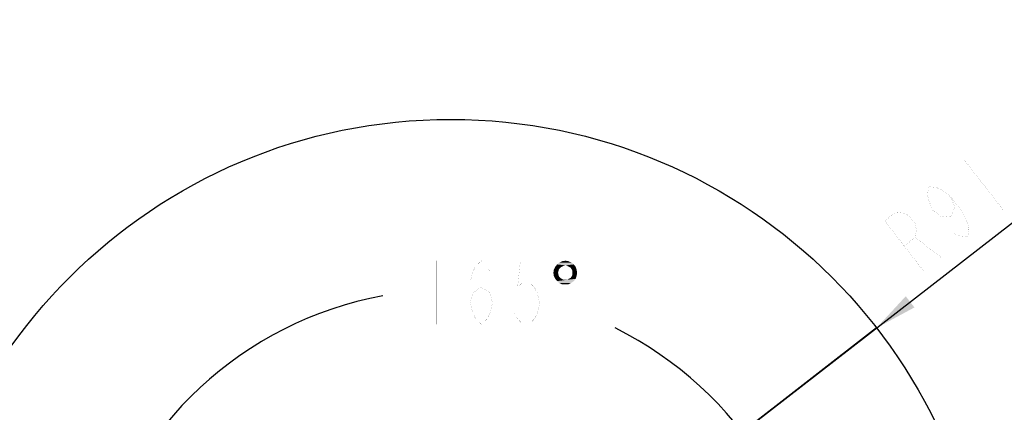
# Model space of a CAD drawing. Header units: millimetres. Extents: x 0 to 14268, y 0 to 10092.
# Tile 70 of 122: x 6790 to 8460, y 2891 to 3557. Entities that reach past the tile are written whole.
import ezdxf

# ---------------------------------------------------------------- set-up
doc = ezdxf.new("R2010")
doc.units = ezdxf.units.MM
doc.header["$LTSCALE"] = 784.74
doc.layers.get('0').update_dxf_attribs({"linetype": 'CONTINUOUS'})
doc.layers.add('运动范围-新_DXF_CONTINUOUS_LINE', color=7, linetype='CONTINUOUS')
doc.layers.add('运动范围-新_DXF_DIMENSION', color=7, linetype='CONTINUOUS')
doc.styles.get("Standard").update_dxf_attribs({"font": 'txt', "width": 0.7})
doc.dimstyles.new('DIMSTYLE_1', dxfattribs={"dimtxt": 108, "dimasz": 72, "dimexe": 1, "dimexo": 0, "dimgap": 4.5, "dimtad": 0, "dimtih": 1, "dimtoh": 1, "dimdec": 1, "dimdsep": 46, "dimtxsty": 'Standard', "dimblk": '_FILLED', "dimblk1": '_FILLED', "dimblk2": '_FILLED', "dimcen": 0.09, "dimclrt": 5, "dimazin": 2, "dimtp": 0.5, "dimtm": 0.5, "dimtfac": 1, "dimtdec": 65535, "dimtofl": 0, "dimtmove": 0, "dimatfit": 3, "dimldrblk": '_FILLED', "dimfxl": 0, "dimtolj": 1, "dimarcsym": 0})
doc.dimstyles.new('DIMSTYLE_6', dxfattribs={"dimtxt": 108, "dimasz": 72, "dimexe": 1, "dimexo": 0, "dimtad": 1, "dimdsep": 46, "dimtxsty": 'Standard', "dimblk": '_FILLED', "dimblk1": '_FILLED', "dimblk2": '_FILLED', "dimcen": 0.09, "dimclrt": 5, "dimazin": 2, "dimtp": 0.8, "dimtm": 0.8, "dimtfac": 1, "dimtofl": 0, "dimtmove": 0, "dimatfit": 3, "dimldrblk": '_FILLED', "dimfxl": 0, "dimtolj": 1, "dimarcsym": 0})
doc.dimstyles.new('DIMSTYLE_7', dxfattribs={"dimtxt": 108, "dimasz": 72, "dimexe": 1, "dimexo": 0, "dimtad": 1, "dimdsep": 46, "dimtxsty": 'Standard', "dimblk": '_FILLED', "dimblk1": '_FILLED', "dimblk2": '_FILLED', "dimcen": 0.09, "dimclrt": 5, "dimazin": 2, "dimtp": 2, "dimtm": 2, "dimtfac": 1, "dimtofl": 0, "dimtmove": 0, "dimatfit": 3, "dimldrblk": '_FILLED', "dimfxl": 0, "dimtolj": 1, "dimarcsym": 0})

# ---------------------------------------------------------------- blocks, each defined once
blk = doc.blocks.new('*D1')
at = {"layer": '运动范围-新_DXF_DIMENSION', "color": 2, "linetype": 'Continuous', "transparency": 16777216}
for start, end in [(100.6335, 165), (0, 63.5396)]:
    blk.add_arc((7521.4, 2473.8), 625.5, start, end, dxfattribs=at)
for points in [[(6928.4, 2707.8), (6917.2, 2635.7), (6951.2, 2700.3)], [(8130.8, 2545), (8146.9, 2473.8), (8154.7, 2546.3)]]:
    blk.add_solid(points, dxfattribs=at)
blk = doc.blocks.new('_FILLED')
at = {"color": 0, "linetype": 'ByBlock'}
blk.add_solid([(0, 0), (-1, 0.167), (-1, -0.167)], dxfattribs=at)
blk = doc.blocks.new('*D7')
at = {"layer": '运动范围-新_DXF_DIMENSION', "color": 2, "linetype": 'Continuous', "transparency": 16777216}
for p, q in [((7521.4, 2473.8), (8564, 3282.7)), ((8243.5, 3034), (7521.4, 2473.8)), ((8243.5, 3034), (8243.5, 3034))]:
    blk.add_line(p, q, dxfattribs=at)
at = {"layer": '运动范围-新_DXF_DIMENSION', "color": 2, "linetype": 'Continuous', "transparency": 16777216, "xscale": 72, "yscale": 72, "zscale": 72, "rotation": 217.805634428}
blk.add_blockref('_FILLED', (8243.5, 3034), dxfattribs=at)
blk = doc.blocks.new('*D8')
at = {"layer": '运动范围-新_DXF_DIMENSION', "color": 2, "linetype": 'Continuous', "transparency": 16777216}
for p, q in [((7521.4, 2473.8), (10628.2, 3556.9)), ((10055.2, 3357.1), (7521.4, 2473.8)), ((10055.2, 3357.1), (10055.2, 3357.1))]:
    blk.add_line(p, q, dxfattribs=at)
at = {"layer": '运动范围-新_DXF_DIMENSION', "color": 2, "linetype": 'Continuous', "transparency": 16777216, "xscale": 72, "yscale": 72, "zscale": 72, "rotation": 199.2197259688}
blk.add_blockref('_FILLED', (10055.2, 3357.1), dxfattribs=at)

msp = doc.modelspace()

# ---------------------------------------------------------------- linework, layer by layer
at = {"layer": '运动范围-新_DXF_CONTINUOUS_LINE', "color": 2, "linetype": 'Continuous'}
msp.add_circle((7521.383, 2473.768), 914, dxfattribs=at)
at = {"layer": '运动范围-新_DXF_DIMENSION', "color": 5, "linetype": 'Continuous', "const_width": 0.12}
for points in [[(8391.652, 3319.838), (8457.856, 3234.508)], [(8368.922, 3256.637), (8376.223, 3239.52), (8370.54, 3223.72), (8353.824, 3222.141), (8339.057, 3233.466), (8331.756, 3250.585), (8329.973, 3260.592), (8331.922, 3273.495), (8344.905, 3272.177), (8354.155, 3267.963), (8368.922, 3256.637), (8390.99, 3228.195), (8398.291, 3211.076), (8400.074, 3201.069), (8398.125, 3188.166), (8385.142, 3189.484), (8375.892, 3193.698)], [(8323.462, 3130.238), (8257.258, 3215.567), (8275.924, 3230.049), (8288.908, 3228.732), (8298.158, 3224.517), (8309.192, 3210.295), (8310.976, 3200.288), (8309.026, 3187.384), (8290.36, 3172.903)], [(8309.026, 3187.384), (8353.327, 3153.409)], [(7497.743, 3147.932), (7497.743, 3039.933)], [(7554.444, 3075.933), (7559.168, 3093.932), (7573.344, 3102.932), (7587.518, 3093.932), (7592.244, 3075.933), (7587.518, 3057.933), (7582.793, 3048.932), (7573.344, 3039.933), (7563.893, 3048.932), (7559.168, 3057.933), (7554.444, 3075.933), (7554.444, 3111.932), (7559.168, 3129.932), (7563.893, 3138.933), (7573.344, 3147.932), (7582.793, 3138.933), (7587.518, 3129.932)], [(7667.843, 3147.932), (7639.493, 3147.932), (7634.768, 3102.932), (7644.219, 3111.932), (7653.668, 3111.932), (7663.119, 3102.932), (7667.843, 3093.932), (7672.568, 3075.933), (7667.843, 3057.933), (7663.119, 3048.932), (7653.668, 3039.933), (7644.219, 3039.933), (7634.768, 3048.932), (7630.043, 3057.933)]]:
    msp.add_lwpolyline(points, dxfattribs=at)
at = {"layer": '运动范围-新_DXF_DIMENSION', "color": 5, "linetype": 'Continuous'}
for points in [[(7715.911, 3140.049), (7698.568, 3137.684), (7701.721, 3141.626)], [(7715.911, 3140.049), (7712.758, 3139.261), (7698.568, 3137.684)], [(7726.159, 3144.779), (7701.721, 3141.626), (7705.663, 3144.779)], [(7701.721, 3141.626), (7726.159, 3144.779), (7730.101, 3141.626)], [(7701.721, 3141.626), (7730.101, 3141.626), (7715.911, 3140.049)], [(7720.641, 3147.144), (7705.663, 3144.779), (7710.393, 3147.144)], [(7705.663, 3144.779), (7720.641, 3147.144), (7726.159, 3144.779)], [(7710.393, 3147.144), (7715.911, 3147.932), (7720.641, 3147.144)], [(7719.064, 3139.261), (7715.911, 3140.049), (7730.101, 3141.626)], [(7721.429, 3137.684), (7719.064, 3139.261), (7730.101, 3141.626)], [(7721.429, 3137.684), (7730.101, 3141.626), (7733.254, 3137.684)], [(7704.086, 3130.589), (7695.415, 3127.436), (7696.203, 3132.954)], [(7695.415, 3127.436), (7704.086, 3130.589), (7703.298, 3127.436)], [(7703.298, 3127.436), (7696.203, 3121.918), (7695.415, 3127.436)], [(7709.605, 3137.684), (7707.24, 3136.108), (7696.203, 3132.954)], [(7709.605, 3137.684), (7696.203, 3132.954), (7698.568, 3137.684)], [(7707.24, 3136.108), (7704.875, 3133.743), (7696.203, 3132.954)], [(7696.203, 3132.954), (7704.875, 3133.743), (7704.086, 3130.589)], [(7703.298, 3127.436), (7704.086, 3124.283), (7696.203, 3121.918)], [(7696.203, 3121.918), (7704.086, 3124.283), (7704.875, 3121.13)], [(7698.568, 3137.684), (7712.758, 3139.261), (7709.605, 3137.684)], [(7733.254, 3137.684), (7724.583, 3136.108), (7721.429, 3137.684)], [(7726.159, 3133.743), (7724.583, 3136.108), (7733.254, 3137.684)], [(7726.159, 3133.743), (7733.254, 3137.684), (7734.831, 3132.954)], [(7734.831, 3132.954), (7727.736, 3130.589), (7726.159, 3133.743)], [(7734.831, 3121.918), (7726.159, 3121.13), (7727.736, 3124.283)], [(7727.736, 3127.436), (7727.736, 3130.589), (7734.831, 3132.954)], [(7727.736, 3127.436), (7734.831, 3132.954), (7735.619, 3127.436)], [(7735.619, 3127.436), (7727.736, 3124.283), (7727.736, 3127.436)], [(7727.736, 3124.283), (7735.619, 3127.436), (7734.831, 3121.918)], [(7704.875, 3121.13), (7698.568, 3117.188), (7696.203, 3121.918)], [(7704.875, 3121.13), (7707.24, 3118.765), (7698.568, 3117.188)], [(7698.568, 3117.188), (7707.24, 3118.765), (7709.605, 3117.188)], [(7709.605, 3117.188), (7701.721, 3113.246), (7698.568, 3117.188)], [(7709.605, 3117.188), (7712.758, 3115.611), (7701.721, 3113.246)], [(7701.721, 3113.246), (7719.064, 3115.611), (7733.254, 3117.188)], [(7701.721, 3113.246), (7733.254, 3117.188), (7730.101, 3113.246)], [(7715.911, 3115.611), (7719.064, 3115.611), (7701.721, 3113.246)], [(7712.758, 3115.611), (7715.911, 3115.611), (7701.721, 3113.246)], [(7730.101, 3113.246), (7705.663, 3110.093), (7701.721, 3113.246)], [(7705.663, 3110.093), (7730.101, 3113.246), (7725.371, 3110.093)], [(7725.371, 3110.093), (7710.393, 3107.728), (7705.663, 3110.093)], [(7715.911, 3107.728), (7710.393, 3107.728), (7725.371, 3110.093)], [(7715.911, 3107.728), (7725.371, 3110.093), (7720.641, 3107.728)], [(7733.254, 3117.188), (7719.064, 3115.611), (7721.429, 3117.188)], [(7721.429, 3117.188), (7724.583, 3118.765), (7734.831, 3121.918)], [(7721.429, 3117.188), (7734.831, 3121.918), (7733.254, 3117.188)], [(7724.583, 3118.765), (7726.159, 3121.13), (7734.831, 3121.918)]]:
    msp.add_solid(points, dxfattribs=at)

# ---------------------------------------------------------------- dimensions: what is measured, and where the dimension line sits
at = {"layer": '运动范围-新_DXF_DIMENSION', "color": 2, "linetype": 'Continuous'}
for mpoint, dimstyle, picture, middle in [((10055.218, 3357.123), 'DIMSTYLE_7', '*D8', (10119.59, 3408.158)), ((8243.523, 3034.044), 'DIMSTYLE_6', '*D7', (8308.529, 3118.652))]:
    dim = msp.add_radius_dim(center=(7521.383, 2473.768), mpoint=mpoint, text='R<>', dimstyle=dimstyle, override={"dimpost": '<>'}, dxfattribs=at)
    dim.commit()
    dim.dimension.update_dxf_attribs({"geometry": picture, "text_midpoint": middle, "dimtype": 164})
dim = msp.add_angular_dim_2l(base=(7603.014, 3093.932), line1=((8140.628, 2473.768), (8146.884, 2473.768)), line2=((6923.207, 2634.044), (6917.165, 2635.663)), dimstyle='DIMSTYLE_1', dxfattribs=at)
dim.commit()
dim.dimension.update_dxf_attribs({"geometry": '*D1', "text_midpoint": (7459.943, 3039.932), "dimtype": 162})

doc.saveas('drawing.dxf')
